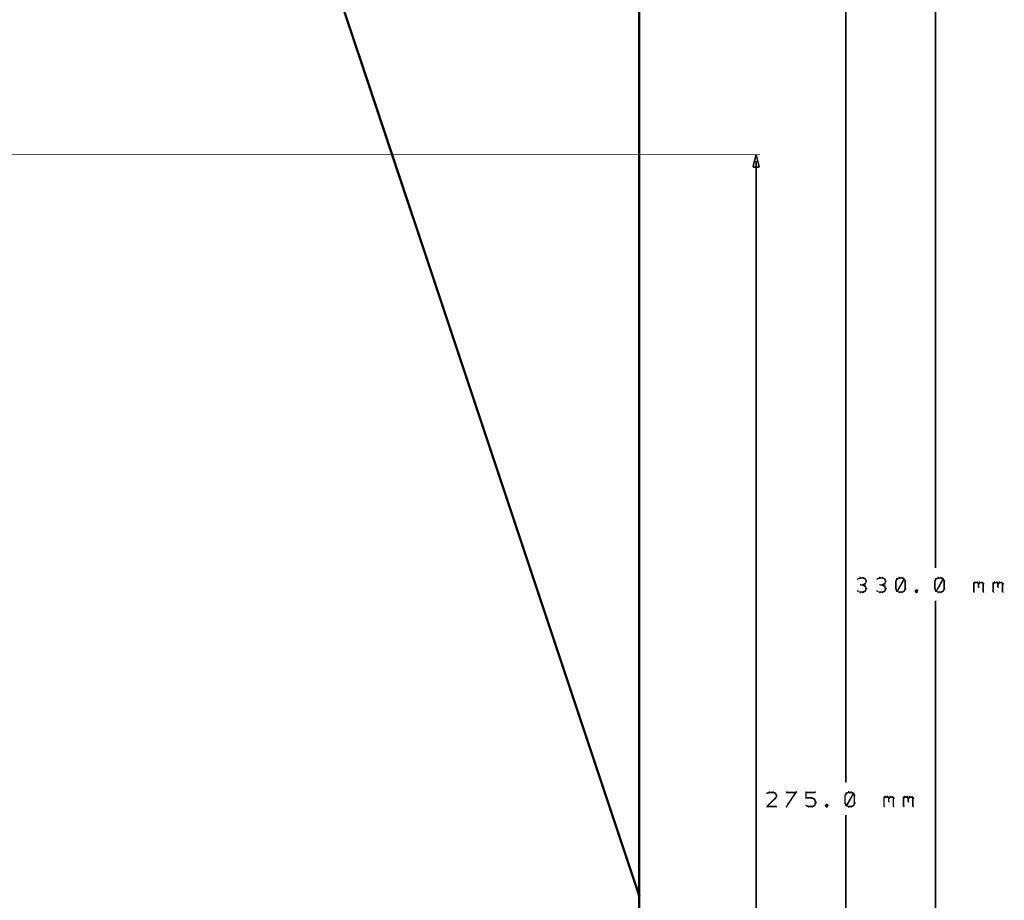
# Model space of a CAD drawing. Extents: x 98 to 599, y 121 to 517.
# Tile 73 of 77: x 473 to 599, y 291 to 404. Entities that reach past the tile are written whole.
import ezdxf

# ---------------------------------------------------------------- set-up
doc = ezdxf.new("R2010")
doc.units = 0
doc.layers.add('DIMENSIONS', color=2, linetype='CONTINUOUS')
doc.layers.add('DRAWING', color=4, linetype='CONTINUOUS')

msp = doc.modelspace()

# ---------------------------------------------------------------- linework, layer by layer
at = {"layer": 'DIMENSIONS', "color": 94}
for points in [[(590.5, 496.2, 0.1, 0.1, 1), (590.5, 496.2, 0, 0, 0), (590.5, 496.2, 0, 0, 0), (590.5, 496.2, 0.2, 0.2, 0), (590.5, 334, 0.2, 0.2, 0), (590.5, 334, 0, 0, 0), (590.5, 334, 0.1, 0.1, 0), (590.5, 334, 0.1, 0.1, 1), (590.5, 334, 0, 0, 0)], [(579, 441.2, 0.1, 0.1, 1), (579, 441.2, 0, 0, 0), (579, 441.2, 0, 0, 0), (579, 441.2, 0.2, 0.2, 0), (579, 306.5, 0.2, 0.2, 0), (579, 306.5, 0, 0, 0), (579, 306.5, 0.1, 0.1, 0), (579, 306.5, 0.1, 0.1, 1), (579, 306.5, 0, 0, 0)], [(208.5, 387, 0.1, 0.1, 1), (208.5, 387, 0, 0, 0), (208.5, 387, 0, 0, 0), (208.5, 387, 0.1, 0.1, 0), (568, 387, 0.1, 0.1, 0), (568, 387, 0, 0, 0), (568, 387, 0.1, 0.1, 0), (568, 387, 0.1, 0.1, 1), (568, 387, 0, 0, 0)], [(567.5, 386.2, 0.1, 0.1, 1), (567.5, 386.2, 0, 0, 0), (567.5, 386.2, 0, 0, 0), (567.5, 386.2, 0.2, 0.2, 0), (567.5, 279, 0.2, 0.2, 0), (567.5, 279, 0, 0, 0), (567.5, 279, 0.1, 0.1, 0), (567.5, 279, 0.1, 0.1, 1), (567.5, 279, 0, 0, 0)], [(580.9, 332.7, 0.1, 0.1, 1), (580.8, 332.8, 0, 0, 0), (580.9, 332.7, 0, 0, 0), (580.9, 332.7, 0.2, 0.2, 0), (580.6, 332.6, 0.2, 0.2, 0), (580.6, 332.6, 0, 0, 0), (580.6, 332.6, 0.1, 0.1, 0), (580.5, 332.6, 0.1, 0.1, 1), (580.6, 332.5, 0, 0, 0)], [(581.2, 332.7, 0.1, 0.1, 1), (581.2, 332.8, 0, 0, 0), (581.2, 332.7, 0, 0, 0), (581.2, 332.7, 0.2, 0.2, 0), (580.9, 332.7, 0.2, 0.2, 0), (580.9, 332.7, 0, 0, 0), (580.9, 332.7, 0.1, 0.1, 0), (580.9, 332.8, 0.1, 0.1, 1), (580.9, 332.7, 0, 0, 0)], [(581.2, 331.8, 0.1, 0.1, 1), (581.2, 331.9, 0, 0, 0), (581.2, 331.8, 0, 0, 0), (581.2, 331.8, 0.2, 0.2, 0), (580.9, 331.8, 0.2, 0.2, 0), (580.9, 331.8, 0, 0, 0), (580.9, 331.8, 0.1, 0.1, 0), (580.9, 331.9, 0.1, 0.1, 1), (580.9, 331.8, 0, 0, 0)], [(581.5, 332.5, 0.1, 0.1, 1), (581.5, 332.6, 0, 0, 0), (581.5, 332.6, 0, 0, 0), (581.5, 332.6, 0.2, 0.2, 0), (581.2, 332.7, 0.2, 0.2, 0), (581.2, 332.7, 0, 0, 0), (581.2, 332.7, 0.1, 0.1, 0), (581.2, 332.8, 0.1, 0.1, 1), (581.2, 332.7, 0, 0, 0)], [(581.2, 331.9, 0.1, 0.1, 1), (581.2, 331.8, 0, 0, 0), (581.2, 331.8, 0, 0, 0), (581.2, 331.8, 0.2, 0.2, 0), (581.5, 332, 0.2, 0.2, 0), (581.5, 332, 0, 0, 0), (581.5, 332, 0.1, 0.1, 0), (581.5, 331.9, 0.1, 0.1, 1), (581.5, 332, 0, 0, 0)], [(581.5, 331.6, 0.1, 0.1, 1), (581.5, 331.7, 0, 0, 0), (581.5, 331.6, 0, 0, 0), (581.5, 331.6, 0.2, 0.2, 0), (581.2, 331.8, 0.2, 0.2, 0), (581.2, 331.8, 0, 0, 0), (581.2, 331.8, 0.1, 0.1, 0), (581.2, 331.9, 0.1, 0.1, 1), (581.2, 331.8, 0, 0, 0)], [(581.4, 332, 0.1, 0.1, 1), (581.5, 331.9, 0, 0, 0), (581.5, 332, 0, 0, 0), (581.5, 332, 0.2, 0.2, 0), (581.6, 332.3, 0.2, 0.2, 0), (581.6, 332.3, 0, 0, 0), (581.6, 332.3, 0.1, 0.1, 0), (581.7, 332.3, 0.1, 0.1, 1), (581.6, 332.3, 0, 0, 0)], [(581.6, 332.3, 0.1, 0.1, 1), (581.7, 332.3, 0, 0, 0), (581.6, 332.3, 0, 0, 0), (581.6, 332.3, 0.2, 0.2, 0), (581.5, 332.6, 0.2, 0.2, 0), (581.5, 332.6, 0, 0, 0), (581.5, 332.6, 0.1, 0.1, 0), (581.5, 332.6, 0.1, 0.1, 1), (581.4, 332.6, 0, 0, 0)], [(583.4, 332.7, 0.1, 0.1, 1), (583.3, 332.8, 0, 0, 0), (583.4, 332.7, 0, 0, 0), (583.4, 332.7, 0.2, 0.2, 0), (583.1, 332.6, 0.2, 0.2, 0), (583.1, 332.6, 0, 0, 0), (583.1, 332.6, 0.1, 0.1, 0), (583, 332.6, 0.1, 0.1, 1), (583.1, 332.5, 0, 0, 0)], [(583.7, 332.7, 0.1, 0.1, 1), (583.7, 332.8, 0, 0, 0), (583.7, 332.7, 0, 0, 0), (583.7, 332.7, 0.2, 0.2, 0), (583.4, 332.7, 0.2, 0.2, 0), (583.4, 332.7, 0, 0, 0), (583.4, 332.7, 0.1, 0.1, 0), (583.4, 332.8, 0.1, 0.1, 1), (583.4, 332.7, 0, 0, 0)], [(583.7, 331.8, 0.1, 0.1, 1), (583.7, 331.9, 0, 0, 0), (583.7, 331.8, 0, 0, 0), (583.7, 331.8, 0.2, 0.2, 0), (583.4, 331.8, 0.2, 0.2, 0), (583.4, 331.8, 0, 0, 0), (583.4, 331.8, 0.1, 0.1, 0), (583.4, 331.9, 0.1, 0.1, 1), (583.4, 331.8, 0, 0, 0)], [(584, 332.5, 0.1, 0.1, 1), (584, 332.6, 0, 0, 0), (584, 332.6, 0, 0, 0), (584, 332.6, 0.2, 0.2, 0), (583.7, 332.7, 0.2, 0.2, 0), (583.7, 332.7, 0, 0, 0), (583.7, 332.7, 0.1, 0.1, 0), (583.7, 332.8, 0.1, 0.1, 1), (583.7, 332.7, 0, 0, 0)], [(583.7, 331.9, 0.1, 0.1, 1), (583.7, 331.8, 0, 0, 0), (583.7, 331.8, 0, 0, 0), (583.7, 331.8, 0.2, 0.2, 0), (584, 332, 0.2, 0.2, 0), (584, 332, 0, 0, 0), (584, 332, 0.1, 0.1, 0), (584, 331.9, 0.1, 0.1, 1), (584, 332, 0, 0, 0)], [(584, 331.6, 0.1, 0.1, 1), (584, 331.7, 0, 0, 0), (584, 331.6, 0, 0, 0), (584, 331.6, 0.2, 0.2, 0), (583.7, 331.8, 0.2, 0.2, 0), (583.7, 331.8, 0, 0, 0), (583.7, 331.8, 0.1, 0.1, 0), (583.7, 331.9, 0.1, 0.1, 1), (583.7, 331.8, 0, 0, 0)], [(583.9, 332, 0.1, 0.1, 1), (584, 331.9, 0, 0, 0), (584, 332, 0, 0, 0), (584, 332, 0.2, 0.2, 0), (584.1, 332.3, 0.2, 0.2, 0), (584.1, 332.3, 0, 0, 0), (584.1, 332.3, 0.1, 0.1, 0), (584.2, 332.3, 0.1, 0.1, 1), (584.1, 332.3, 0, 0, 0)], [(584.1, 332.3, 0.1, 0.1, 1), (584.2, 332.3, 0, 0, 0), (584.1, 332.3, 0, 0, 0), (584.1, 332.3, 0.2, 0.2, 0), (584, 332.6, 0.2, 0.2, 0), (584, 332.6, 0, 0, 0), (584, 332.6, 0.1, 0.1, 0), (584, 332.6, 0.1, 0.1, 1), (583.9, 332.6, 0, 0, 0)], [(585.6, 332.6, 0.1, 0.1, 1), (585.5, 332.6, 0, 0, 0), (585.6, 332.6, 0, 0, 0), (585.6, 332.6, 0.2, 0.2, 0), (585.4, 332.3, 0.2, 0.2, 0), (585.4, 332.3, 0, 0, 0), (585.4, 332.3, 0.1, 0.1, 0), (585.4, 332.3, 0.1, 0.1, 1), (585.4, 332.3, 0, 0, 0)], [(585.5, 332.3, 0.1, 0.1, 1), (585.4, 332.3, 0, 0, 0), (585.4, 332.3, 0, 0, 0), (585.4, 332.3, 0.2, 0.2, 0), (585.4, 331.3, 0.2, 0.2, 0), (585.4, 331.3, 0, 0, 0), (585.4, 331.3, 0.1, 0.1, 0), (585.4, 331.3, 0.1, 0.1, 1), (585.5, 331.3, 0, 0, 0)], [(585.9, 332.7, 0.1, 0.1, 1), (585.8, 332.8, 0, 0, 0), (585.9, 332.7, 0, 0, 0), (585.9, 332.7, 0.2, 0.2, 0), (585.6, 332.6, 0.2, 0.2, 0), (585.6, 332.6, 0, 0, 0), (585.6, 332.6, 0.1, 0.1, 0), (585.5, 332.6, 0.1, 0.1, 1), (585.6, 332.5, 0, 0, 0)], [(585.5, 331.1, 0.1, 0.1, 1), (585.6, 331, 0, 0, 0), (585.6, 331, 0, 0, 0), (585.6, 331, 0.2, 0.2, 0), (586.5, 332.6, 0.2, 0.2, 0), (586.5, 332.6, 0, 0, 0), (586.5, 332.6, 0.1, 0.1, 0), (586.5, 332.6, 0.1, 0.1, 1), (586.5, 332.6, 0, 0, 0)], [(586.2, 332.7, 0.1, 0.1, 1), (586.2, 332.8, 0, 0, 0), (586.2, 332.7, 0, 0, 0), (586.2, 332.7, 0.2, 0.2, 0), (585.9, 332.7, 0.2, 0.2, 0), (585.9, 332.7, 0, 0, 0), (585.9, 332.7, 0.1, 0.1, 0), (585.9, 332.8, 0.1, 0.1, 1), (585.9, 332.7, 0, 0, 0)], [(586.5, 332.5, 0.1, 0.1, 1), (586.5, 332.6, 0, 0, 0), (586.5, 332.6, 0, 0, 0), (586.5, 332.6, 0.2, 0.2, 0), (586.2, 332.7, 0.2, 0.2, 0), (586.2, 332.7, 0, 0, 0), (586.2, 332.7, 0.1, 0.1, 0), (586.2, 332.8, 0.1, 0.1, 1), (586.2, 332.7, 0, 0, 0)], [(586.6, 332.3, 0.1, 0.1, 1), (586.7, 332.3, 0, 0, 0), (586.6, 332.3, 0, 0, 0), (586.6, 332.3, 0.2, 0.2, 0), (586.5, 332.6, 0.2, 0.2, 0), (586.5, 332.6, 0, 0, 0), (586.5, 332.6, 0.1, 0.1, 0), (586.5, 332.6, 0.1, 0.1, 1), (586.4, 332.6, 0, 0, 0)], [(586.6, 331.3, 0.1, 0.1, 1), (586.7, 331.3, 0, 0, 0), (586.6, 331.3, 0, 0, 0), (586.6, 331.3, 0.2, 0.2, 0), (586.6, 332.3, 0.2, 0.2, 0), (586.6, 332.3, 0, 0, 0), (586.6, 332.3, 0.1, 0.1, 0), (586.7, 332.3, 0.1, 0.1, 1), (586.6, 332.3, 0, 0, 0)], [(590.6, 332.6, 0.1, 0.1, 1), (590.5, 332.6, 0, 0, 0), (590.6, 332.6, 0, 0, 0), (590.6, 332.6, 0.2, 0.2, 0), (590.4, 332.3, 0.2, 0.2, 0), (590.4, 332.3, 0, 0, 0), (590.4, 332.3, 0.1, 0.1, 0), (590.4, 332.3, 0.1, 0.1, 1), (590.4, 332.3, 0, 0, 0)], [(590.5, 332.3, 0.1, 0.1, 1), (590.4, 332.3, 0, 0, 0), (590.4, 332.3, 0, 0, 0), (590.4, 332.3, 0.2, 0.2, 0), (590.4, 331.3, 0.2, 0.2, 0), (590.4, 331.3, 0, 0, 0), (590.4, 331.3, 0.1, 0.1, 0), (590.4, 331.3, 0.1, 0.1, 1), (590.5, 331.3, 0, 0, 0)], [(590.9, 332.7, 0.1, 0.1, 1), (590.8, 332.8, 0, 0, 0), (590.9, 332.7, 0, 0, 0), (590.9, 332.7, 0.2, 0.2, 0), (590.6, 332.6, 0.2, 0.2, 0), (590.6, 332.6, 0, 0, 0), (590.6, 332.6, 0.1, 0.1, 0), (590.5, 332.6, 0.1, 0.1, 1), (590.6, 332.5, 0, 0, 0)], [(590.5, 331.1, 0.1, 0.1, 1), (590.6, 331, 0, 0, 0), (590.6, 331, 0, 0, 0), (590.6, 331, 0.2, 0.2, 0), (591.5, 332.6, 0.2, 0.2, 0), (591.5, 332.6, 0, 0, 0), (591.5, 332.6, 0.1, 0.1, 0), (591.5, 332.6, 0.1, 0.1, 1), (591.5, 332.6, 0, 0, 0)], [(591.2, 332.7, 0.1, 0.1, 1), (591.2, 332.8, 0, 0, 0), (591.2, 332.7, 0, 0, 0), (591.2, 332.7, 0.2, 0.2, 0), (590.9, 332.7, 0.2, 0.2, 0), (590.9, 332.7, 0, 0, 0), (590.9, 332.7, 0.1, 0.1, 0), (590.9, 332.8, 0.1, 0.1, 1), (590.9, 332.7, 0, 0, 0)], [(591.5, 332.5, 0.1, 0.1, 1), (591.5, 332.6, 0, 0, 0), (591.5, 332.6, 0, 0, 0), (591.5, 332.6, 0.2, 0.2, 0), (591.2, 332.7, 0.2, 0.2, 0), (591.2, 332.7, 0, 0, 0), (591.2, 332.7, 0.1, 0.1, 0), (591.2, 332.8, 0.1, 0.1, 1), (591.2, 332.7, 0, 0, 0)], [(591.6, 332.3, 0.1, 0.1, 1), (591.7, 332.3, 0, 0, 0), (591.6, 332.3, 0, 0, 0), (591.6, 332.3, 0.2, 0.2, 0), (591.5, 332.6, 0.2, 0.2, 0), (591.5, 332.6, 0, 0, 0), (591.5, 332.6, 0.1, 0.1, 0), (591.5, 332.6, 0.1, 0.1, 1), (591.4, 332.6, 0, 0, 0)], [(591.6, 331.3, 0.1, 0.1, 1), (591.7, 331.3, 0, 0, 0), (591.6, 331.3, 0, 0, 0), (591.6, 331.3, 0.2, 0.2, 0), (591.6, 332.3, 0.2, 0.2, 0), (591.6, 332.3, 0, 0, 0), (591.6, 332.3, 0.1, 0.1, 0), (591.7, 332.3, 0.1, 0.1, 1), (591.6, 332.3, 0, 0, 0)], [(595.4, 332, 0.1, 0.1, 1), (595.4, 331.9, 0, 0, 0), (595.4, 332, 0, 0, 0), (595.4, 332, 0.2, 0.2, 0), (595.6, 332.1, 0.2, 0.2, 0), (595.6, 332.1, 0, 0, 0), (595.6, 332.1, 0.1, 0.1, 0), (595.6, 332.1, 0.1, 0.1, 1), (595.5, 332.2, 0, 0, 0)], [(595.4, 330.9, 0.1, 0.1, 1), (595.5, 330.9, 0, 0, 0), (595.4, 330.9, 0, 0, 0), (595.4, 330.9, 0.2, 0.2, 0), (595.4, 332.1, 0.2, 0.2, 0), (595.4, 332.1, 0, 0, 0), (595.4, 332.1, 0.1, 0.1, 0), (595.5, 332.1, 0.1, 0.1, 1), (595.4, 332.1, 0, 0, 0)], [(595.6, 332.2, 0.1, 0.1, 1), (595.6, 332.1, 0, 0, 0), (595.6, 332.1, 0, 0, 0), (595.6, 332.1, 0.2, 0.2, 0), (595.9, 332.1, 0.2, 0.2, 0), (595.9, 332.1, 0, 0, 0), (595.9, 332.1, 0.1, 0.1, 0), (595.9, 332.1, 0.1, 0.1, 1), (595.9, 332.2, 0, 0, 0)], [(595.9, 332.2, 0.1, 0.1, 1), (595.8, 332.1, 0, 0, 0), (595.9, 332.1, 0, 0, 0), (595.9, 332.1, 0.2, 0.2, 0), (596, 332, 0.2, 0.2, 0), (596, 332, 0, 0, 0), (596, 332, 0.1, 0.1, 0), (596, 331.9, 0.1, 0.1, 1), (596.1, 332, 0, 0, 0)], [(596, 332, 0.1, 0.1, 1), (596.1, 331.9, 0, 0, 0), (596, 332, 0, 0, 0), (596, 332, 0.2, 0.2, 0), (596.2, 332.1, 0.2, 0.2, 0), (596.2, 332.1, 0, 0, 0), (596.2, 332.1, 0.1, 0.1, 0), (596.2, 332.1, 0.1, 0.1, 1), (596.1, 332.2, 0, 0, 0)], [(596.1, 332, 0.1, 0.1, 1), (596, 332, 0, 0, 0), (596, 332, 0, 0, 0), (596, 332, 0.2, 0.2, 0), (596, 331.5, 0.2, 0.2, 0), (596, 331.5, 0, 0, 0), (596, 331.5, 0.1, 0.1, 0), (596, 331.5, 0.1, 0.1, 1), (596.1, 331.5, 0, 0, 0)], [(596.2, 332.2, 0.1, 0.1, 1), (596.2, 332.1, 0, 0, 0), (596.2, 332.1, 0, 0, 0), (596.2, 332.1, 0.2, 0.2, 0), (596.5, 332.1, 0.2, 0.2, 0), (596.5, 332.1, 0, 0, 0), (596.5, 332.1, 0.1, 0.1, 0), (596.5, 332.1, 0.1, 0.1, 1), (596.5, 332.2, 0, 0, 0)], [(596.5, 332.2, 0.1, 0.1, 1), (596.5, 332.1, 0, 0, 0), (596.5, 332.1, 0, 0, 0), (596.5, 332.1, 0.2, 0.2, 0), (596.6, 332, 0.2, 0.2, 0), (596.6, 332, 0, 0, 0), (596.6, 332, 0.1, 0.1, 0), (596.6, 331.9, 0.1, 0.1, 1), (596.7, 332, 0, 0, 0)], [(596.7, 332, 0.1, 0.1, 1), (596.6, 332, 0, 0, 0), (596.6, 332, 0, 0, 0), (596.6, 332, 0.2, 0.2, 0), (596.6, 330.9, 0.2, 0.2, 0), (596.6, 330.9, 0, 0, 0), (596.6, 330.9, 0.1, 0.1, 0), (596.6, 330.9, 0.1, 0.1, 1), (596.7, 330.9, 0, 0, 0)], [(597.9, 332, 0.1, 0.1, 1), (597.9, 331.9, 0, 0, 0), (597.9, 332, 0, 0, 0), (597.9, 332, 0.2, 0.2, 0), (598.1, 332.1, 0.2, 0.2, 0), (598.1, 332.1, 0, 0, 0), (598.1, 332.1, 0.1, 0.1, 0), (598.1, 332.1, 0.1, 0.1, 1), (598, 332.2, 0, 0, 0)], [(597.9, 330.9, 0.1, 0.1, 1), (598, 330.9, 0, 0, 0), (597.9, 330.9, 0, 0, 0), (597.9, 330.9, 0.2, 0.2, 0), (597.9, 332.1, 0.2, 0.2, 0), (597.9, 332.1, 0, 0, 0), (597.9, 332.1, 0.1, 0.1, 0), (598, 332.1, 0.1, 0.1, 1), (597.9, 332.1, 0, 0, 0)], [(598.1, 332.2, 0.1, 0.1, 1), (598.1, 332.1, 0, 0, 0), (598.1, 332.1, 0, 0, 0), (598.1, 332.1, 0.2, 0.2, 0), (598.4, 332.1, 0.2, 0.2, 0), (598.4, 332.1, 0, 0, 0), (598.4, 332.1, 0.1, 0.1, 0), (598.4, 332.1, 0.1, 0.1, 1), (598.4, 332.2, 0, 0, 0)], [(598.4, 332.2, 0.1, 0.1, 1), (598.3, 332.1, 0, 0, 0), (598.4, 332.1, 0, 0, 0), (598.4, 332.1, 0.2, 0.2, 0), (598.5, 332, 0.2, 0.2, 0), (598.5, 332, 0, 0, 0), (598.5, 332, 0.1, 0.1, 0), (598.5, 331.9, 0.1, 0.1, 1), (598.6, 332, 0, 0, 0)], [(598.5, 332, 0.1, 0.1, 1), (598.6, 331.9, 0, 0, 0), (598.5, 332, 0, 0, 0), (598.5, 332, 0.2, 0.2, 0), (598.7, 332.1, 0.2, 0.2, 0), (598.7, 332.1, 0, 0, 0), (598.7, 332.1, 0.1, 0.1, 0), (598.7, 332.1, 0.1, 0.1, 1), (598.6, 332.2, 0, 0, 0)], [(598.6, 332, 0.1, 0.1, 1), (598.5, 332, 0, 0, 0), (598.5, 332, 0, 0, 0), (598.5, 332, 0.2, 0.2, 0), (598.5, 331.5, 0.2, 0.2, 0), (598.5, 331.5, 0, 0, 0), (598.5, 331.5, 0.1, 0.1, 0), (598.5, 331.5, 0.1, 0.1, 1), (598.6, 331.5, 0, 0, 0)], [(598.7, 332.2, 0.1, 0.1, 1), (598.7, 332.1, 0, 0, 0), (598.7, 332.1, 0, 0, 0), (598.7, 332.1, 0.2, 0.2, 0), (599, 332.1, 0.2, 0.2, 0), (599, 332.1, 0, 0, 0), (599, 332.1, 0.1, 0.1, 0), (599, 332.1, 0.1, 0.1, 1), (599, 332.2, 0, 0, 0)], [(599, 332.2, 0.1, 0.1, 1), (599, 332.1, 0, 0, 0), (599, 332.1, 0, 0, 0), (599, 332.1, 0.2, 0.2, 0), (599.1, 332, 0.2, 0.2, 0), (599.1, 332, 0, 0, 0), (599.1, 332, 0.1, 0.1, 0), (599.1, 331.9, 0.1, 0.1, 1), (599.2, 332, 0, 0, 0)], [(599.2, 332, 0.1, 0.1, 1), (599.1, 332, 0, 0, 0), (599.1, 332, 0, 0, 0), (599.1, 332, 0.2, 0.2, 0), (599.1, 330.9, 0.2, 0.2, 0), (599.1, 330.9, 0, 0, 0), (599.1, 330.9, 0.1, 0.1, 0), (599.1, 330.9, 0.1, 0.1, 1), (599.2, 330.9, 0, 0, 0)], [(580.6, 331.1, 0.1, 0.1, 1), (580.5, 331, 0, 0, 0), (580.6, 331, 0, 0, 0), (580.6, 331, 0.2, 0.2, 0), (580.9, 330.9, 0.2, 0.2, 0), (580.9, 330.9, 0, 0, 0), (580.9, 330.9, 0.1, 0.1, 0), (580.8, 330.8, 0.1, 0.1, 1), (580.9, 330.9, 0, 0, 0)], [(580.9, 330.9, 0.1, 0.1, 1), (580.9, 330.8, 0, 0, 0), (580.9, 330.9, 0, 0, 0), (580.9, 330.9, 0.2, 0.2, 0), (581.2, 330.9, 0.2, 0.2, 0), (581.2, 330.9, 0, 0, 0), (581.2, 330.9, 0.1, 0.1, 0), (581.2, 330.8, 0.1, 0.1, 1), (581.2, 330.9, 0, 0, 0)], [(581.2, 330.9, 0.1, 0.1, 1), (581.2, 330.8, 0, 0, 0), (581.2, 330.9, 0, 0, 0), (581.2, 330.9, 0.2, 0.2, 0), (581.5, 331, 0.2, 0.2, 0), (581.5, 331, 0, 0, 0), (581.5, 331, 0.1, 0.1, 0), (581.5, 331, 0.1, 0.1, 1), (581.5, 331.1, 0, 0, 0)], [(581.6, 331.3, 0.1, 0.1, 1), (581.7, 331.4, 0, 0, 0), (581.6, 331.3, 0, 0, 0), (581.6, 331.3, 0.2, 0.2, 0), (581.5, 331.6, 0.2, 0.2, 0), (581.5, 331.6, 0, 0, 0), (581.5, 331.6, 0.1, 0.1, 0), (581.5, 331.7, 0.1, 0.1, 1), (581.4, 331.6, 0, 0, 0)], [(581.4, 331, 0.1, 0.1, 1), (581.5, 331, 0, 0, 0), (581.5, 331, 0, 0, 0), (581.5, 331, 0.2, 0.2, 0), (581.6, 331.3, 0.2, 0.2, 0), (581.6, 331.3, 0, 0, 0), (581.6, 331.3, 0.1, 0.1, 0), (581.7, 331.3, 0.1, 0.1, 1), (581.6, 331.4, 0, 0, 0)], [(583.1, 331.1, 0.1, 0.1, 1), (583, 331, 0, 0, 0), (583.1, 331, 0, 0, 0), (583.1, 331, 0.2, 0.2, 0), (583.4, 330.9, 0.2, 0.2, 0), (583.4, 330.9, 0, 0, 0), (583.4, 330.9, 0.1, 0.1, 0), (583.3, 330.8, 0.1, 0.1, 1), (583.4, 330.9, 0, 0, 0)], [(583.4, 330.9, 0.1, 0.1, 1), (583.4, 330.8, 0, 0, 0), (583.4, 330.9, 0, 0, 0), (583.4, 330.9, 0.2, 0.2, 0), (583.7, 330.9, 0.2, 0.2, 0), (583.7, 330.9, 0, 0, 0), (583.7, 330.9, 0.1, 0.1, 0), (583.7, 330.8, 0.1, 0.1, 1), (583.7, 330.9, 0, 0, 0)], [(583.7, 330.9, 0.1, 0.1, 1), (583.7, 330.8, 0, 0, 0), (583.7, 330.9, 0, 0, 0), (583.7, 330.9, 0.2, 0.2, 0), (584, 331, 0.2, 0.2, 0), (584, 331, 0, 0, 0), (584, 331, 0.1, 0.1, 0), (584, 331, 0.1, 0.1, 1), (584, 331.1, 0, 0, 0)], [(584.1, 331.3, 0.1, 0.1, 1), (584.2, 331.4, 0, 0, 0), (584.1, 331.3, 0, 0, 0), (584.1, 331.3, 0.2, 0.2, 0), (584, 331.6, 0.2, 0.2, 0), (584, 331.6, 0, 0, 0), (584, 331.6, 0.1, 0.1, 0), (584, 331.7, 0.1, 0.1, 1), (583.9, 331.6, 0, 0, 0)], [(583.9, 331, 0.1, 0.1, 1), (584, 331, 0, 0, 0), (584, 331, 0, 0, 0), (584, 331, 0.2, 0.2, 0), (584.1, 331.3, 0.2, 0.2, 0), (584.1, 331.3, 0, 0, 0), (584.1, 331.3, 0.1, 0.1, 0), (584.2, 331.3, 0.1, 0.1, 1), (584.1, 331.4, 0, 0, 0)], [(585.4, 331.4, 0.1, 0.1, 1), (585.4, 331.3, 0, 0, 0), (585.4, 331.3, 0, 0, 0), (585.4, 331.3, 0.2, 0.2, 0), (585.6, 331, 0.2, 0.2, 0), (585.6, 331, 0, 0, 0), (585.6, 331, 0.1, 0.1, 0), (585.5, 331, 0.1, 0.1, 1), (585.6, 331, 0, 0, 0)], [(585.6, 331.1, 0.1, 0.1, 1), (585.5, 331, 0, 0, 0), (585.6, 331, 0, 0, 0), (585.6, 331, 0.2, 0.2, 0), (585.9, 330.9, 0.2, 0.2, 0), (585.9, 330.9, 0, 0, 0), (585.9, 330.9, 0.1, 0.1, 0), (585.8, 330.8, 0.1, 0.1, 1), (585.9, 330.9, 0, 0, 0)], [(585.9, 330.9, 0.1, 0.1, 1), (585.9, 330.8, 0, 0, 0), (585.9, 330.9, 0, 0, 0), (585.9, 330.9, 0.2, 0.2, 0), (586.2, 330.9, 0.2, 0.2, 0), (586.2, 330.9, 0, 0, 0), (586.2, 330.9, 0.1, 0.1, 0), (586.2, 330.8, 0.1, 0.1, 1), (586.2, 330.9, 0, 0, 0)], [(586.2, 330.9, 0.1, 0.1, 1), (586.2, 330.8, 0, 0, 0), (586.2, 330.9, 0, 0, 0), (586.2, 330.9, 0.2, 0.2, 0), (586.5, 331, 0.2, 0.2, 0), (586.5, 331, 0, 0, 0), (586.5, 331, 0.1, 0.1, 0), (586.5, 331, 0.1, 0.1, 1), (586.5, 331.1, 0, 0, 0)], [(586.4, 331, 0.1, 0.1, 1), (586.5, 331, 0, 0, 0), (586.5, 331, 0, 0, 0), (586.5, 331, 0.2, 0.2, 0), (586.6, 331.3, 0.2, 0.2, 0), (586.6, 331.3, 0, 0, 0), (586.6, 331.3, 0.1, 0.1, 0), (586.7, 331.3, 0.1, 0.1, 1), (586.6, 331.4, 0, 0, 0)], [(588.1, 331.1, 0.1, 0.1, 1), (588, 331.2, 0, 0, 0), (588.1, 331.2, 0, 0, 0), (588.1, 331.2, 0.2, 0.2, 0), (587.9, 331, 0.2, 0.2, 0), (587.9, 331, 0, 0, 0), (587.9, 331, 0.1, 0.1, 0), (587.9, 331.1, 0.1, 0.1, 1), (587.9, 331, 0, 0, 0)], [(587.9, 331.1, 0.1, 0.1, 1), (587.9, 331, 0, 0, 0), (587.9, 331, 0, 0, 0), (587.9, 331, 0.2, 0.2, 0), (588.1, 330.9, 0.2, 0.2, 0), (588.1, 330.9, 0, 0, 0), (588.1, 330.9, 0.1, 0.1, 0), (588, 330.8, 0.1, 0.1, 1), (588.1, 330.9, 0, 0, 0)], [(588.2, 331, 0.1, 0.1, 1), (588.2, 331.1, 0, 0, 0), (588.2, 331, 0, 0, 0), (588.2, 331, 0.2, 0.2, 0), (588.1, 331.2, 0.2, 0.2, 0), (588.1, 331.2, 0, 0, 0), (588.1, 331.2, 0.1, 0.1, 0), (588.1, 331.2, 0.1, 0.1, 1), (588, 331.1, 0, 0, 0)], [(588, 330.9, 0.1, 0.1, 1), (588.1, 330.8, 0, 0, 0), (588.1, 330.9, 0, 0, 0), (588.1, 330.9, 0.2, 0.2, 0), (588.2, 331, 0.2, 0.2, 0), (588.2, 331, 0, 0, 0), (588.2, 331, 0.1, 0.1, 0), (588.2, 331, 0.1, 0.1, 1), (588.2, 331.1, 0, 0, 0)], [(590.4, 331.4, 0.1, 0.1, 1), (590.4, 331.3, 0, 0, 0), (590.4, 331.3, 0, 0, 0), (590.4, 331.3, 0.2, 0.2, 0), (590.6, 331, 0.2, 0.2, 0), (590.6, 331, 0, 0, 0), (590.6, 331, 0.1, 0.1, 0), (590.5, 331, 0.1, 0.1, 1), (590.6, 331, 0, 0, 0)], [(590.6, 331.1, 0.1, 0.1, 1), (590.5, 331, 0, 0, 0), (590.6, 331, 0, 0, 0), (590.6, 331, 0.2, 0.2, 0), (590.9, 330.9, 0.2, 0.2, 0), (590.9, 330.9, 0, 0, 0), (590.9, 330.9, 0.1, 0.1, 0), (590.8, 330.8, 0.1, 0.1, 1), (590.9, 330.9, 0, 0, 0)], [(590.9, 330.9, 0.1, 0.1, 1), (590.9, 330.8, 0, 0, 0), (590.9, 330.9, 0, 0, 0), (590.9, 330.9, 0.2, 0.2, 0), (591.2, 330.9, 0.2, 0.2, 0), (591.2, 330.9, 0, 0, 0), (591.2, 330.9, 0.1, 0.1, 0), (591.2, 330.8, 0.1, 0.1, 1), (591.2, 330.9, 0, 0, 0)], [(591.2, 330.9, 0.1, 0.1, 1), (591.2, 330.8, 0, 0, 0), (591.2, 330.9, 0, 0, 0), (591.2, 330.9, 0.2, 0.2, 0), (591.5, 331, 0.2, 0.2, 0), (591.5, 331, 0, 0, 0), (591.5, 331, 0.1, 0.1, 0), (591.5, 331, 0.1, 0.1, 1), (591.5, 331.1, 0, 0, 0)], [(591.4, 331, 0.1, 0.1, 1), (591.5, 331, 0, 0, 0), (591.5, 331, 0, 0, 0), (591.5, 331, 0.2, 0.2, 0), (591.6, 331.3, 0.2, 0.2, 0), (591.6, 331.3, 0, 0, 0), (591.6, 331.3, 0.1, 0.1, 0), (591.7, 331.3, 0.1, 0.1, 1), (591.6, 331.4, 0, 0, 0)], [(590.5, 167.8, 0.1, 0.1, 1), (590.5, 167.8, 0, 0, 0), (590.5, 167.8, 0, 0, 0), (590.5, 167.8, 0.2, 0.2, 0), (590.5, 329.8, 0.2, 0.2, 0), (590.5, 329.8, 0, 0, 0), (590.5, 329.8, 0.1, 0.1, 0), (590.5, 329.8, 0.1, 0.1, 1), (590.5, 329.8, 0, 0, 0)], [(569.2, 305.2, 0.1, 0.1, 1), (569.2, 305.3, 0, 0, 0), (569.2, 305.2, 0, 0, 0), (569.2, 305.2, 0.2, 0.2, 0), (568.9, 305.1, 0.2, 0.2, 0), (568.9, 305.1, 0, 0, 0), (568.9, 305.1, 0.1, 0.1, 0), (568.9, 305.1, 0.1, 0.1, 1), (568.9, 305, 0, 0, 0)], [(568.9, 303.4, 0.1, 0.1, 1), (568.9, 303.3, 0, 0, 0), (568.9, 303.4, 0, 0, 0), (568.9, 303.4, 0.2, 0.2, 0), (570, 304.5, 0.2, 0.2, 0), (570, 304.5, 0, 0, 0), (570, 304.5, 0.1, 0.1, 0), (570, 304.4, 0.1, 0.1, 1), (570, 304.5, 0, 0, 0)], [(569.7, 305.2, 0.1, 0.1, 1), (569.7, 305.3, 0, 0, 0), (569.7, 305.2, 0, 0, 0), (569.7, 305.2, 0.2, 0.2, 0), (569.2, 305.2, 0.2, 0.2, 0), (569.2, 305.2, 0, 0, 0), (569.2, 305.2, 0.1, 0.1, 0), (569.2, 305.3, 0.1, 0.1, 1), (569.2, 305.2, 0, 0, 0)], [(570, 305, 0.1, 0.1, 1), (570, 305.1, 0, 0, 0), (570, 305.1, 0, 0, 0), (570, 305.1, 0.2, 0.2, 0), (569.7, 305.2, 0.2, 0.2, 0), (569.7, 305.2, 0, 0, 0), (569.7, 305.2, 0.1, 0.1, 0), (569.7, 305.3, 0.1, 0.1, 1), (569.7, 305.2, 0, 0, 0)], [(569.9, 304.5, 0.1, 0.1, 1), (570, 304.4, 0, 0, 0), (570, 304.5, 0, 0, 0), (570, 304.5, 0.2, 0.2, 0), (570.1, 304.8, 0.2, 0.2, 0), (570.1, 304.8, 0, 0, 0), (570.1, 304.8, 0.1, 0.1, 0), (570.2, 304.8, 0.1, 0.1, 1), (570.1, 304.8, 0, 0, 0)], [(570.1, 304.8, 0.1, 0.1, 1), (570.2, 304.8, 0, 0, 0), (570.1, 304.8, 0, 0, 0), (570.1, 304.8, 0.2, 0.2, 0), (570, 305.1, 0.2, 0.2, 0), (570, 305.1, 0, 0, 0), (570, 305.1, 0.1, 0.1, 0), (570, 305.1, 0.1, 0.1, 1), (569.9, 305.1, 0, 0, 0)], [(571.4, 303.4, 0.1, 0.1, 1), (571.4, 303.3, 0, 0, 0), (571.4, 303.4, 0, 0, 0), (571.4, 303.4, 0.2, 0.2, 0), (572.6, 305.2, 0.2, 0.2, 0), (572.6, 305.2, 0, 0, 0), (572.6, 305.2, 0.1, 0.1, 0), (572.7, 305.2, 0.1, 0.1, 1), (572.6, 305.3, 0, 0, 0)], [(572.6, 305.2, 0.1, 0.1, 1), (572.6, 305.3, 0, 0, 0), (572.6, 305.2, 0, 0, 0), (572.6, 305.2, 0.2, 0.2, 0), (571.4, 305.2, 0.2, 0.2, 0), (571.4, 305.2, 0, 0, 0), (571.4, 305.2, 0.1, 0.1, 0), (571.4, 305.3, 0.1, 0.1, 1), (571.4, 305.2, 0, 0, 0)], [(573.9, 305.3, 0.1, 0.1, 1), (573.9, 305.2, 0, 0, 0), (573.9, 305.2, 0, 0, 0), (573.9, 305.2, 0.2, 0.2, 0), (575.1, 305.2, 0.2, 0.2, 0), (575.1, 305.2, 0, 0, 0), (575.1, 305.2, 0.1, 0.1, 0), (575.1, 305.2, 0.1, 0.1, 1), (575.1, 305.3, 0, 0, 0)], [(574.7, 304.4, 0.1, 0.1, 1), (574.7, 304.5, 0, 0, 0), (574.7, 304.5, 0, 0, 0), (574.7, 304.5, 0.2, 0.2, 0), (573.9, 304.5, 0.2, 0.2, 0), (573.9, 304.5, 0, 0, 0), (573.9, 304.5, 0.1, 0.1, 0), (573.9, 304.5, 0.1, 0.1, 1), (573.9, 304.4, 0, 0, 0)], [(573.9, 304.5, 0.1, 0.1, 1), (574, 304.5, 0, 0, 0), (573.9, 304.5, 0, 0, 0), (573.9, 304.5, 0.2, 0.2, 0), (573.9, 305.2, 0.2, 0.2, 0), (573.9, 305.2, 0, 0, 0), (573.9, 305.2, 0.1, 0.1, 0), (574, 305.2, 0.1, 0.1, 1), (573.9, 305.2, 0, 0, 0)], [(575, 304.3, 0.1, 0.1, 1), (575, 304.4, 0, 0, 0), (575, 304.3, 0, 0, 0), (575, 304.3, 0.2, 0.2, 0), (574.7, 304.5, 0.2, 0.2, 0), (574.7, 304.5, 0, 0, 0), (574.7, 304.5, 0.1, 0.1, 0), (574.7, 304.5, 0.1, 0.1, 1), (574.7, 304.4, 0, 0, 0)], [(575.1, 304, 0.1, 0.1, 1), (575.2, 304, 0, 0, 0), (575.1, 304, 0, 0, 0), (575.1, 304, 0.2, 0.2, 0), (575, 304.3, 0.2, 0.2, 0), (575, 304.3, 0, 0, 0), (575, 304.3, 0.1, 0.1, 0), (575, 304.3, 0.1, 0.1, 1), (574.9, 304.3, 0, 0, 0)], [(579.1, 305.1, 0.1, 0.1, 1), (579, 305.1, 0, 0, 0), (579.1, 305.1, 0, 0, 0), (579.1, 305.1, 0.2, 0.2, 0), (578.9, 304.8, 0.2, 0.2, 0), (578.9, 304.8, 0, 0, 0), (578.9, 304.8, 0.1, 0.1, 0), (578.9, 304.8, 0.1, 0.1, 1), (578.9, 304.8, 0, 0, 0)], [(579, 304.8, 0.1, 0.1, 1), (578.9, 304.8, 0, 0, 0), (578.9, 304.8, 0, 0, 0), (578.9, 304.8, 0.2, 0.2, 0), (578.9, 303.8, 0.2, 0.2, 0), (578.9, 303.8, 0, 0, 0), (578.9, 303.8, 0.1, 0.1, 0), (578.9, 303.8, 0.1, 0.1, 1), (579, 303.8, 0, 0, 0)], [(579.4, 305.2, 0.1, 0.1, 1), (579.3, 305.3, 0, 0, 0), (579.4, 305.2, 0, 0, 0), (579.4, 305.2, 0.2, 0.2, 0), (579.1, 305.1, 0.2, 0.2, 0), (579.1, 305.1, 0, 0, 0), (579.1, 305.1, 0.1, 0.1, 0), (579, 305.1, 0.1, 0.1, 1), (579.1, 305, 0, 0, 0)], [(579, 303.6, 0.1, 0.1, 1), (579.1, 303.5, 0, 0, 0), (579.1, 303.5, 0, 0, 0), (579.1, 303.5, 0.2, 0.2, 0), (580, 305.1, 0.2, 0.2, 0), (580, 305.1, 0, 0, 0), (580, 305.1, 0.1, 0.1, 0), (580, 305.1, 0.1, 0.1, 1), (580, 305.1, 0, 0, 0)], [(579.7, 305.2, 0.1, 0.1, 1), (579.7, 305.3, 0, 0, 0), (579.7, 305.2, 0, 0, 0), (579.7, 305.2, 0.2, 0.2, 0), (579.4, 305.2, 0.2, 0.2, 0), (579.4, 305.2, 0, 0, 0), (579.4, 305.2, 0.1, 0.1, 0), (579.4, 305.3, 0.1, 0.1, 1), (579.4, 305.2, 0, 0, 0)], [(580, 305, 0.1, 0.1, 1), (580, 305.1, 0, 0, 0), (580, 305.1, 0, 0, 0), (580, 305.1, 0.2, 0.2, 0), (579.7, 305.2, 0.2, 0.2, 0), (579.7, 305.2, 0, 0, 0), (579.7, 305.2, 0.1, 0.1, 0), (579.7, 305.3, 0.1, 0.1, 1), (579.7, 305.2, 0, 0, 0)], [(580.1, 304.8, 0.1, 0.1, 1), (580.2, 304.8, 0, 0, 0), (580.1, 304.8, 0, 0, 0), (580.1, 304.8, 0.2, 0.2, 0), (580, 305.1, 0.2, 0.2, 0), (580, 305.1, 0, 0, 0), (580, 305.1, 0.1, 0.1, 0), (580, 305.1, 0.1, 0.1, 1), (579.9, 305.1, 0, 0, 0)], [(580.1, 303.8, 0.1, 0.1, 1), (580.2, 303.8, 0, 0, 0), (580.1, 303.8, 0, 0, 0), (580.1, 303.8, 0.2, 0.2, 0), (580.1, 304.8, 0.2, 0.2, 0), (580.1, 304.8, 0, 0, 0), (580.1, 304.8, 0.1, 0.1, 0), (580.2, 304.8, 0.1, 0.1, 1), (580.1, 304.8, 0, 0, 0)], [(583.9, 304.5, 0.1, 0.1, 1), (583.9, 304.4, 0, 0, 0), (583.9, 304.5, 0, 0, 0), (583.9, 304.5, 0.2, 0.2, 0), (584.1, 304.6, 0.2, 0.2, 0), (584.1, 304.6, 0, 0, 0), (584.1, 304.6, 0.1, 0.1, 0), (584.1, 304.6, 0.1, 0.1, 1), (584, 304.7, 0, 0, 0)], [(583.9, 303.4, 0.1, 0.1, 1), (584, 303.4, 0, 0, 0), (583.9, 303.4, 0, 0, 0), (583.9, 303.4, 0.2, 0.2, 0), (583.9, 304.6, 0.2, 0.2, 0), (583.9, 304.6, 0, 0, 0), (583.9, 304.6, 0.1, 0.1, 0), (584, 304.6, 0.1, 0.1, 1), (583.9, 304.6, 0, 0, 0)], [(584.1, 304.7, 0.1, 0.1, 1), (584.1, 304.6, 0, 0, 0), (584.1, 304.6, 0, 0, 0), (584.1, 304.6, 0.2, 0.2, 0), (584.4, 304.6, 0.2, 0.2, 0), (584.4, 304.6, 0, 0, 0), (584.4, 304.6, 0.1, 0.1, 0), (584.4, 304.6, 0.1, 0.1, 1), (584.4, 304.7, 0, 0, 0)], [(584.4, 304.7, 0.1, 0.1, 1), (584.3, 304.6, 0, 0, 0), (584.4, 304.6, 0, 0, 0), (584.4, 304.6, 0.2, 0.2, 0), (584.5, 304.5, 0.2, 0.2, 0), (584.5, 304.5, 0, 0, 0), (584.5, 304.5, 0.1, 0.1, 0), (584.5, 304.4, 0.1, 0.1, 1), (584.6, 304.5, 0, 0, 0)], [(584.5, 304.5, 0.1, 0.1, 1), (584.6, 304.4, 0, 0, 0), (584.5, 304.5, 0, 0, 0), (584.5, 304.5, 0.2, 0.2, 0), (584.7, 304.6, 0.2, 0.2, 0), (584.7, 304.6, 0, 0, 0), (584.7, 304.6, 0.1, 0.1, 0), (584.7, 304.6, 0.1, 0.1, 1), (584.6, 304.7, 0, 0, 0)], [(584.6, 304.5, 0.1, 0.1, 1), (584.5, 304.5, 0, 0, 0), (584.5, 304.5, 0, 0, 0), (584.5, 304.5, 0.2, 0.2, 0), (584.5, 304, 0.2, 0.2, 0), (584.5, 304, 0, 0, 0), (584.5, 304, 0.1, 0.1, 0), (584.5, 304, 0.1, 0.1, 1), (584.6, 304, 0, 0, 0)], [(584.7, 304.7, 0.1, 0.1, 1), (584.7, 304.6, 0, 0, 0), (584.7, 304.6, 0, 0, 0), (584.7, 304.6, 0.2, 0.2, 0), (585, 304.6, 0.2, 0.2, 0), (585, 304.6, 0, 0, 0), (585, 304.6, 0.1, 0.1, 0), (585, 304.6, 0.1, 0.1, 1), (585, 304.7, 0, 0, 0)], [(585, 304.7, 0.1, 0.1, 1), (585, 304.6, 0, 0, 0), (585, 304.6, 0, 0, 0), (585, 304.6, 0.2, 0.2, 0), (585.1, 304.5, 0.2, 0.2, 0), (585.1, 304.5, 0, 0, 0), (585.1, 304.5, 0.1, 0.1, 0), (585.1, 304.4, 0.1, 0.1, 1), (585.2, 304.5, 0, 0, 0)], [(585.2, 304.5, 0.1, 0.1, 1), (585.1, 304.5, 0, 0, 0), (585.1, 304.5, 0, 0, 0), (585.1, 304.5, 0.2, 0.2, 0), (585.1, 303.4, 0.2, 0.2, 0), (585.1, 303.4, 0, 0, 0), (585.1, 303.4, 0.1, 0.1, 0), (585.1, 303.4, 0.1, 0.1, 1), (585.2, 303.4, 0, 0, 0)], [(586.4, 304.5, 0.1, 0.1, 1), (586.4, 304.4, 0, 0, 0), (586.4, 304.5, 0, 0, 0), (586.4, 304.5, 0.2, 0.2, 0), (586.6, 304.6, 0.2, 0.2, 0), (586.6, 304.6, 0, 0, 0), (586.6, 304.6, 0.1, 0.1, 0), (586.6, 304.6, 0.1, 0.1, 1), (586.5, 304.7, 0, 0, 0)], [(586.4, 303.4, 0.1, 0.1, 1), (586.5, 303.4, 0, 0, 0), (586.4, 303.4, 0, 0, 0), (586.4, 303.4, 0.2, 0.2, 0), (586.4, 304.6, 0.2, 0.2, 0), (586.4, 304.6, 0, 0, 0), (586.4, 304.6, 0.1, 0.1, 0), (586.5, 304.6, 0.1, 0.1, 1), (586.4, 304.6, 0, 0, 0)], [(586.6, 304.7, 0.1, 0.1, 1), (586.6, 304.6, 0, 0, 0), (586.6, 304.6, 0, 0, 0), (586.6, 304.6, 0.2, 0.2, 0), (586.9, 304.6, 0.2, 0.2, 0), (586.9, 304.6, 0, 0, 0), (586.9, 304.6, 0.1, 0.1, 0), (586.9, 304.6, 0.1, 0.1, 1), (586.9, 304.7, 0, 0, 0)], [(586.9, 304.7, 0.1, 0.1, 1), (586.8, 304.6, 0, 0, 0), (586.9, 304.6, 0, 0, 0), (586.9, 304.6, 0.2, 0.2, 0), (587, 304.5, 0.2, 0.2, 0), (587, 304.5, 0, 0, 0), (587, 304.5, 0.1, 0.1, 0), (587, 304.4, 0.1, 0.1, 1), (587.1, 304.5, 0, 0, 0)], [(587, 304.5, 0.1, 0.1, 1), (587.1, 304.4, 0, 0, 0), (587, 304.5, 0, 0, 0), (587, 304.5, 0.2, 0.2, 0), (587.2, 304.6, 0.2, 0.2, 0), (587.2, 304.6, 0, 0, 0), (587.2, 304.6, 0.1, 0.1, 0), (587.2, 304.6, 0.1, 0.1, 1), (587.1, 304.7, 0, 0, 0)], [(587.1, 304.5, 0.1, 0.1, 1), (587, 304.5, 0, 0, 0), (587, 304.5, 0, 0, 0), (587, 304.5, 0.2, 0.2, 0), (587, 304, 0.2, 0.2, 0), (587, 304, 0, 0, 0), (587, 304, 0.1, 0.1, 0), (587, 304, 0.1, 0.1, 1), (587.1, 304, 0, 0, 0)], [(587.2, 304.7, 0.1, 0.1, 1), (587.2, 304.6, 0, 0, 0), (587.2, 304.6, 0, 0, 0), (587.2, 304.6, 0.2, 0.2, 0), (587.5, 304.6, 0.2, 0.2, 0), (587.5, 304.6, 0, 0, 0), (587.5, 304.6, 0.1, 0.1, 0), (587.5, 304.6, 0.1, 0.1, 1), (587.5, 304.7, 0, 0, 0)], [(587.5, 304.7, 0.1, 0.1, 1), (587.5, 304.6, 0, 0, 0), (587.5, 304.6, 0, 0, 0), (587.5, 304.6, 0.2, 0.2, 0), (587.6, 304.5, 0.2, 0.2, 0), (587.6, 304.5, 0, 0, 0), (587.6, 304.5, 0.1, 0.1, 0), (587.6, 304.4, 0.1, 0.1, 1), (587.7, 304.5, 0, 0, 0)], [(587.7, 304.5, 0.1, 0.1, 1), (587.6, 304.5, 0, 0, 0), (587.6, 304.5, 0, 0, 0), (587.6, 304.5, 0.2, 0.2, 0), (587.6, 303.4, 0.2, 0.2, 0), (587.6, 303.4, 0, 0, 0), (587.6, 303.4, 0.1, 0.1, 0), (587.6, 303.4, 0.1, 0.1, 1), (587.7, 303.4, 0, 0, 0)], [(570.1, 303.3, 0.1, 0.1, 1), (570.1, 303.4, 0, 0, 0), (570.1, 303.4, 0, 0, 0), (570.1, 303.4, 0.2, 0.2, 0), (568.9, 303.4, 0.2, 0.2, 0), (568.9, 303.4, 0, 0, 0), (568.9, 303.4, 0.1, 0.1, 0), (568.9, 303.4, 0.1, 0.1, 1), (568.9, 303.3, 0, 0, 0)], [(573.9, 303.6, 0.1, 0.1, 1), (573.9, 303.5, 0, 0, 0), (573.9, 303.5, 0, 0, 0), (573.9, 303.5, 0.2, 0.2, 0), (574.2, 303.4, 0.2, 0.2, 0), (574.2, 303.4, 0, 0, 0), (574.2, 303.4, 0.1, 0.1, 0), (574.2, 303.3, 0.1, 0.1, 1), (574.2, 303.4, 0, 0, 0)], [(574.2, 303.4, 0.1, 0.1, 1), (574.2, 303.3, 0, 0, 0), (574.2, 303.4, 0, 0, 0), (574.2, 303.4, 0.2, 0.2, 0), (574.7, 303.4, 0.2, 0.2, 0), (574.7, 303.4, 0, 0, 0), (574.7, 303.4, 0.1, 0.1, 0), (574.7, 303.3, 0.1, 0.1, 1), (574.7, 303.4, 0, 0, 0)], [(574.7, 303.4, 0.1, 0.1, 1), (574.7, 303.3, 0, 0, 0), (574.7, 303.4, 0, 0, 0), (574.7, 303.4, 0.2, 0.2, 0), (575, 303.5, 0.2, 0.2, 0), (575, 303.5, 0, 0, 0), (575, 303.5, 0.1, 0.1, 0), (575, 303.5, 0.1, 0.1, 1), (575, 303.6, 0, 0, 0)], [(574.9, 303.5, 0.1, 0.1, 1), (575, 303.5, 0, 0, 0), (575, 303.5, 0, 0, 0), (575, 303.5, 0.2, 0.2, 0), (575.1, 303.8, 0.2, 0.2, 0), (575.1, 303.8, 0, 0, 0), (575.1, 303.8, 0.1, 0.1, 0), (575.2, 303.8, 0.1, 0.1, 1), (575.1, 303.9, 0, 0, 0)], [(575.1, 303.8, 0.1, 0.1, 1), (575.2, 303.8, 0, 0, 0), (575.1, 303.8, 0, 0, 0), (575.1, 303.8, 0.2, 0.2, 0), (575.1, 304, 0.2, 0.2, 0), (575.1, 304, 0, 0, 0), (575.1, 304, 0.1, 0.1, 0), (575.2, 304, 0.1, 0.1, 1), (575.1, 304, 0, 0, 0)], [(576.6, 303.6, 0.1, 0.1, 1), (576.5, 303.7, 0, 0, 0), (576.6, 303.7, 0, 0, 0), (576.6, 303.7, 0.2, 0.2, 0), (576.4, 303.5, 0.2, 0.2, 0), (576.4, 303.5, 0, 0, 0), (576.4, 303.5, 0.1, 0.1, 0), (576.4, 303.6, 0.1, 0.1, 1), (576.4, 303.5, 0, 0, 0)], [(576.4, 303.6, 0.1, 0.1, 1), (576.4, 303.5, 0, 0, 0), (576.4, 303.5, 0, 0, 0), (576.4, 303.5, 0.2, 0.2, 0), (576.6, 303.4, 0.2, 0.2, 0), (576.6, 303.4, 0, 0, 0), (576.6, 303.4, 0.1, 0.1, 0), (576.5, 303.3, 0.1, 0.1, 1), (576.6, 303.4, 0, 0, 0)], [(576.7, 303.5, 0.1, 0.1, 1), (576.7, 303.6, 0, 0, 0), (576.7, 303.5, 0, 0, 0), (576.7, 303.5, 0.2, 0.2, 0), (576.6, 303.7, 0.2, 0.2, 0), (576.6, 303.7, 0, 0, 0), (576.6, 303.7, 0.1, 0.1, 0), (576.6, 303.7, 0.1, 0.1, 1), (576.5, 303.6, 0, 0, 0)], [(576.5, 303.4, 0.1, 0.1, 1), (576.6, 303.3, 0, 0, 0), (576.6, 303.4, 0, 0, 0), (576.6, 303.4, 0.2, 0.2, 0), (576.7, 303.5, 0.2, 0.2, 0), (576.7, 303.5, 0, 0, 0), (576.7, 303.5, 0.1, 0.1, 0), (576.7, 303.5, 0.1, 0.1, 1), (576.7, 303.6, 0, 0, 0)], [(578.9, 303.9, 0.1, 0.1, 1), (578.9, 303.8, 0, 0, 0), (578.9, 303.8, 0, 0, 0), (578.9, 303.8, 0.2, 0.2, 0), (579.1, 303.5, 0.2, 0.2, 0), (579.1, 303.5, 0, 0, 0), (579.1, 303.5, 0.1, 0.1, 0), (579, 303.5, 0.1, 0.1, 1), (579.1, 303.5, 0, 0, 0)], [(579.1, 303.6, 0.1, 0.1, 1), (579, 303.5, 0, 0, 0), (579.1, 303.5, 0, 0, 0), (579.1, 303.5, 0.2, 0.2, 0), (579.4, 303.4, 0.2, 0.2, 0), (579.4, 303.4, 0, 0, 0), (579.4, 303.4, 0.1, 0.1, 0), (579.3, 303.3, 0.1, 0.1, 1), (579.4, 303.4, 0, 0, 0)], [(579.4, 303.4, 0.1, 0.1, 1), (579.4, 303.3, 0, 0, 0), (579.4, 303.4, 0, 0, 0), (579.4, 303.4, 0.2, 0.2, 0), (579.7, 303.4, 0.2, 0.2, 0), (579.7, 303.4, 0, 0, 0), (579.7, 303.4, 0.1, 0.1, 0), (579.7, 303.3, 0.1, 0.1, 1), (579.7, 303.4, 0, 0, 0)], [(579.7, 303.4, 0.1, 0.1, 1), (579.7, 303.3, 0, 0, 0), (579.7, 303.4, 0, 0, 0), (579.7, 303.4, 0.2, 0.2, 0), (580, 303.5, 0.2, 0.2, 0), (580, 303.5, 0, 0, 0), (580, 303.5, 0.1, 0.1, 0), (580, 303.5, 0.1, 0.1, 1), (580, 303.6, 0, 0, 0)], [(579.9, 303.5, 0.1, 0.1, 1), (580, 303.5, 0, 0, 0), (580, 303.5, 0, 0, 0), (580, 303.5, 0.2, 0.2, 0), (580.1, 303.8, 0.2, 0.2, 0), (580.1, 303.8, 0, 0, 0), (580.1, 303.8, 0.1, 0.1, 0), (580.2, 303.8, 0.1, 0.1, 1), (580.1, 303.9, 0, 0, 0)], [(579, 167.8, 0.1, 0.1, 1), (579, 167.8, 0, 0, 0), (579, 167.8, 0, 0, 0), (579, 167.8, 0.2, 0.2, 0), (579, 302.3, 0.2, 0.2, 0), (579, 302.3, 0, 0, 0), (579, 302.3, 0.1, 0.1, 0), (579, 302.3, 0.1, 0.1, 1), (579, 302.3, 0, 0, 0)]]:
    msp.add_lwpolyline(points, format="xyseb", dxfattribs=at)
msp.add_lwpolyline([(567.5, 387, 0.1, 0.1, 1), (567.5, 387, 0, 0, 0), (567.5, 387, 0, 0, 0), (567.5, 387, 0.2, 0.2, 0), (567.9, 385.4, 0, 0, 0), (567.9, 385.4, 0.1, 0.1, 0), (567.9, 385.4, 0.1, 0.1, 1), (567.9, 385.4, 0, 0, 0), (567.9, 385.4, 0.1, 0.1, 1), (567.9, 385.4, 0, 0, 0), (567.9, 385.4, 0, 0, 0), (567.9, 385.4, 0.2, 0.2, 0), (567.1, 385.4, 0, 0, 0), (567.1, 385.4, 0.1, 0.1, 0), (567.1, 385.4, 0.1, 0.1, 1), (567.1, 385.4, 0, 0, 0), (567.1, 385.4, 0.1, 0.1, 1), (567.1, 385.4, 0, 0, 0), (567.1, 385.4, 0, 0, 0), (567.1, 385.4, 0.2, 0.2, 0), (567.5, 387, 0.2, 0.2, 0), (567.5, 387, 0, 0, 0), (567.5, 387, 0.1, 0.1, 0), (567.5, 387, 0.1, 0.1, 1), (567.5, 387, 0, 0, 0)], format="xyseb", close=True, dxfattribs=at)
at = {"layer": 'DRAWING', "color": 2}
for points in [[(402.5, 167, 0.3, 0.3, 0), (402.5, 517, 0, 0, 0), (402.5, 517, 0.2, 0.2, 0), (402.6, 517, 0.2, 0.2, 1), (402.4, 517, 0, 0, 0), (402.5, 517.1, 0.2, 0.2, 1), (402.5, 516.9, 0, 0, 0), (402.5, 517, 0, 0, 0), (402.5, 517, 0.3, 0.3, 0), (552.5, 517, 0.3, 0.3, 0), (552.5, 517, 0, 0, 0), (552.5, 517, 0.2, 0.2, 0), (552.5, 516.9, 0.2, 0.2, 1), (552.5, 517.1, 0, 0, 0), (552.6, 517, 0.2, 0.2, 1), (552.4, 517, 0, 0, 0), (552.5, 517, 0, 0, 0), (552.5, 517, 0.3, 0.3, 0), (552.5, 167, 0, 0, 0)], [(552.4, 292, 0.2, 0.2, 1), (552.6, 292, 0, 0, 0), (552.5, 292, 0, 0, 0), (552.5, 292, 0.3, 0.3, 0), (477.5, 517, 0.3, 0.3, 0), (477.5, 517, 0, 0, 0), (477.5, 517, 0.2, 0.2, 0), (477.6, 517, 0.2, 0.2, 1), (477.4, 517, 0, 0, 0)]]:
    msp.add_lwpolyline(points, format="xyseb", dxfattribs=at)

doc.saveas('drawing.dxf')
